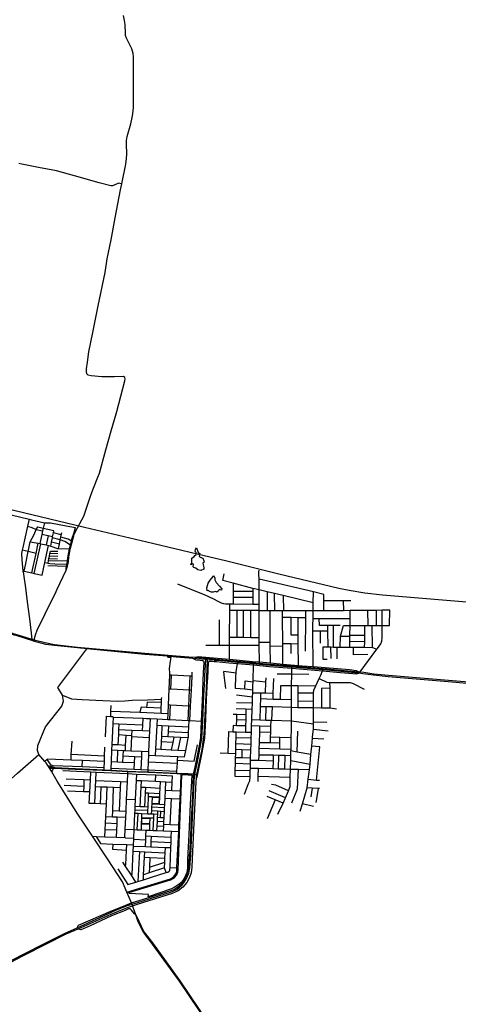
# Model space of a CAD drawing. Header units: millimetres. Extents: x 664923 to 767831, y 3118803 to 3207600.
# Tile 123 of 256: x 688577 to 692367, y 3172172 to 3180679. Entities that reach past the tile are written whole.
import ezdxf

# ---------------------------------------------------------------- set-up
doc = ezdxf.new("R2010")
doc.units = ezdxf.units.MM
for name, color, linetype in [('parks', 8, 'Continuous'), ('railways', 4, 'Continuous'), ('roads_2', 2, 'Continuous'), ('roads_3', 3, 'Continuous'), ('water', 7, 'Continuous')]:
    doc.layers.add(name, color=color, linetype=linetype)

msp = doc.modelspace()

# ---------------------------------------------------------------- linework, layer by layer
at = {"layer": 'parks'}
for points in [[(689979.23, 3174150.94), (689984.3, 3174156.28), (689998, 3174156.74), (690065.06, 3174152.96), (690051.18, 3173900.69), (690039.6, 3173639.86), (690028.3, 3173422.31), (690026.68, 3173351.99), (690020.81, 3173311.37), (690002.63, 3173269.81), (689985.99, 3173241.77), (689972.92, 3173225.55), (689952.1, 3173207.19), (689911.8, 3173180.52), (689887.83, 3173169.88), (689686.8, 3173100.82), (689688.99, 3173120.87), (689523.66, 3173128.94), (689520.25, 3173138.14), (689881.04, 3173248.06), (689915.39, 3173268.88), (689935.41, 3173290.47), (689944.09, 3173313.13), (689946.57, 3173330.68), (689961.06, 3173722.37), (689979.23, 3174150.94)], [(689721.71, 3173906.99), (689724.46, 3173962.47), (689783.09, 3173959.62), (689780.35, 3173904.14), (689721.71, 3173906.99)], [(689631.51, 3173733.9), (689633.73, 3173781.36), (689700.96, 3173778.26), (689698.74, 3173730.81), (689631.51, 3173733.9)]]:
    msp.add_lwpolyline(points, close=True, dxfattribs=at)
at = {"layer": 'railways'}
msp.add_lwpolyline([(686203.03, 3177547.13), (686208.08, 3177544.42), (686860.45, 3177159.57), (687519.16, 3176778.78), (687644.35, 3176714.04), (687764.31, 3176661.73), (687861.44, 3176620.74), (687937.38, 3176593.59), (688029.3, 3176563.36), (688098.4, 3176543.61), (688194.42, 3176519.3), (688611.21, 3176422.88), (689137.6, 3176293.39), (689725.38, 3176156.07), (690111.77, 3176064.37), (690367.1, 3176003.79), (690816.92, 3175890.97), (691335.71, 3175767.6), (691424.94, 3175749.88), (691559.53, 3175727.05), (691711.69, 3175708.69), (692576.93, 3175639.5)], dxfattribs=at)
at = {"layer": 'roads_2'}
for points in [[(686845.91, 3176343.28), (686908.75, 3176312.3), (687044.7, 3176235.28), (687173.89, 3176162.91), (687179.97, 3176159.37), (687578.25, 3175927.87), (687600.98, 3175914.66), (687609.44, 3175909.74), (687648.12, 3175887.26), (687834.76, 3175776.76), (687905.56, 3175734.83), (688095.96, 3175622.11), (688470.43, 3175398.7), (688521.13, 3175377), (688561.74, 3175363.61), (688683.57, 3175327.22), (688702.16, 3175321.67), (688808.42, 3175294.3), (688877.73, 3175282.39), (689078.23, 3175258.75), (689657.99, 3175207.44), (689928.68, 3175184.25)], [(689927.83, 3175172.79), (689853.48, 3175179.14), (689658.94, 3175195.76), (689157.23, 3175243.56), (689077.24, 3175250.77), (688875.63, 3175271.35), (688804.6, 3175281.75), (688698.12, 3175309.63), (688692.14, 3175311.45), (688555.18, 3175355.15), (688529.56, 3175362.3), (688500.77, 3175374.55), (688463.64, 3175393.32), (688090.35, 3175614.56), (687830.12, 3175768.57), (687643.81, 3175878.82), (687604.59, 3175901.36), (687596.02, 3175906.29), (687573.28, 3175919.35), (687173.83, 3176148.92), (687041.76, 3176225.39), (686902.92, 3176305.31), (686845.91, 3176343.28)], [(689581.4, 3172945.75), (689541.94, 3173047.55), (689503.47, 3173140.07), (689465.66, 3173230.98), (689336.58, 3173429.22), (689206.07, 3173624.65), (689078.64, 3173815.48), (688900.71, 3174100.85), (688855.28, 3174180.29), (688852.29, 3174185.55), (688831.72, 3174217.65), (688819.64, 3174236.49), (688805.36, 3174258.78), (688795, 3174270.37), (688742.04, 3174329.58), (688730.98, 3174364.87), (688735.48, 3174407.56), (688801.07, 3174570.5), (688942.87, 3174747.92), (688954.81, 3174791.04), (688948.67, 3174842.95), (688906.73, 3174910.25), (689157.23, 3175243.56)], [(690038.05, 3175163.38), (689927.83, 3175172.79)], [(689928.68, 3175184.25), (690039.26, 3175174.78)], [(692800.15, 3174913.07), (692278.72, 3174957.53), (691760.57, 3175002.12), (691632.63, 3175016.97), (691543.21, 3175028.13), (691504.59, 3175032.61), (691473.81, 3175036.18), (691232.01, 3175059.87), (691198.12, 3175062.69), (690927.3, 3175085.28), (690707.47, 3175103.62), (690648.07, 3175109.04), (690597.78, 3175113.64), (690460.91, 3175126.15), (690280.3, 3175142.65), (690269.3, 3175143.66), (690260.79, 3175144.38), (690198.01, 3175149.73), (690184.65, 3175150.88), (690074.25, 3175160.29), (690038.05, 3175163.38)], [(690039.26, 3175174.78), (690093.26, 3175170.16), (690190.77, 3175161.81), (690270.93, 3175154.93), (690647.91, 3175120.06), (690710.02, 3175114.32), (691233.35, 3175070.7), (691477.01, 3175048.21), (691507.62, 3175044.15), (691519.6, 3175043.65), (691549.47, 3175042.42), (691635.98, 3175028.44), (691763, 3175016.51), (692280.62, 3174971.91), (692799.9, 3174928.37)], [(687838.53, 3172170.87), (687858.49, 3172183.47), (687867.35, 3172193.52), (687867.69, 3172202.03), (687865.5, 3172207.08), (687859.9, 3172219.25), (687851.93, 3172236.94), (687847.69, 3172256.71), (687904.15, 3172513.53), (687962.21, 3172749.61), (688015.99, 3172970.1), (688060.91, 3173146.68), (688115.16, 3173368.93), (688167.36, 3173578.12), (688194, 3173687.62), (688224.07, 3173818.41), (688237.48, 3173859.4), (688252.12, 3173887.9), (688265.6, 3173909.13), (688283.17, 3173926.43), (688397.21, 3174027.02), (688559.85, 3174168), (688742.04, 3174329.58)], [(688819.64, 3174236.49), (688851.22, 3174226.77), (688880.35, 3174217.93)], [(688831.72, 3174217.65), (688845.16, 3174219.8), (688880.35, 3174217.93), (689060.69, 3174208.4), (689306.55, 3174197.16), (689366.42, 3174194.43), (689511.45, 3174187.8), (689579.68, 3174184.68), (689683.7, 3174180.06), (689868.81, 3174171.83), (689934.53, 3174169.61), (690031.32, 3174166.35), (690078.99, 3174164.37), (690090.77, 3174163.77), (690104.24, 3174158.41)], [(690104.24, 3174158.41), (690089.47, 3174157.58), (690077.32, 3174158.08), (689973.37, 3174162.39), (689934.21, 3174164.02), (689759.3, 3174171.28), (689683.46, 3174174.46), (689511.18, 3174181.68), (689412.56, 3174185.8), (689366.15, 3174188.01), (689060.67, 3174201.78), (688872.76, 3174209.42), (688847.45, 3174210.45), (688831.72, 3174217.65)], [(688872.76, 3174209.42), (688864.31, 3174201.72), (688859.41, 3174194.01), (688856.01, 3174186.83), (688855.28, 3174180.29)]]:
    msp.add_lwpolyline(points, dxfattribs=at)
at = {"layer": 'roads_3'}
for points in [[(689415.25, 3177294.3), (689485.04, 3177558.75), (689488.95, 3177575.46), (689485.16, 3177588.18), (689474.28, 3177595.43), (689397.22, 3177594.77), (689285.81, 3177593.55), (689195.44, 3177603.08), (689169.67, 3177608.01), (689158.71, 3177620.32), (689154.8, 3177640.16), (689154.16, 3177661.56), (689162.75, 3177721.13), (689175.65, 3177809.31), (689209.37, 3177977.48), (689255.51, 3178207.96), (689315.08, 3178494.52), (689334.04, 3178613.69), (689367.24, 3178777.08), (689402.39, 3178966.37), (689448.94, 3179208.12), (689459.57, 3179261.65), (689493.38, 3179432.01), (689500.68, 3179479.08), (689503.94, 3179517.76), (689501.28, 3179607.46), (689501.12, 3179635.38), (689505.62, 3179671.12), (689536.39, 3179780.67), (689549.87, 3179833.19), (689555.3, 3179866.56), (689560.71, 3179919.55), (689561.84, 3180106.46), (689559.24, 3180357.79), (689556.69, 3180386.28), (689546.16, 3180427.7), (689529.75, 3180463.1), (689500.14, 3180520.56), (689492.32, 3180542.41), (689490.52, 3180561.1), (689487.19, 3180637.4), (689482.43, 3180672.99), (689473.09, 3180714.73)], [(689430.77, 3179267.12), (689420.41, 3179260.78), (689378.83, 3179244.11), (689365.45, 3179244.08), (689265.23, 3179271.17), (689050.37, 3179331.45), (688894.06, 3179372.53), (688741.23, 3179402.5), (688596.11, 3179429.85), (688568.6, 3179435.68)], [(689443, 3179265.19), (689430.77, 3179267.12)], [(689459.57, 3179261.65), (689443, 3179265.19)], [(689158.59, 3176468.3), (689192.17, 3176572.28), (689214.19, 3176632.39), (689252.1, 3176726.93), (689267.65, 3176762.25), (689322.95, 3176962.58), (689368.37, 3177127.98), (689409.52, 3177273.96)], [(689409.52, 3177273.96), (689415.25, 3177294.3)], [(688356.11, 3176437.27), (688658.46, 3176362.72), (688679.72, 3176357.48), (688790.46, 3176333.27), (688794.4, 3176332.41), (688842.34, 3176332.61), (688980.23, 3176307.54), (689059.01, 3176292.35)], [(689044.33, 3176219.15), (689049.19, 3176232.01), (689060.72, 3176258.06), (689132.37, 3176390.6), (689158.59, 3176468.3)], [(688658.46, 3176362.72), (688645.32, 3176304.67), (688603.34, 3176119.07), (688598.65, 3176095.27), (688593.15, 3176067.35), (688595.6, 3176011.42), (688605.56, 3175916.4), (688606.35, 3175908.87)], [(688627.15, 3175966.18), (688651.2, 3176083.45), (688656.72, 3176110.36), (688668.88, 3176169.31), (688684.77, 3176199.55), (688701.55, 3176231.5), (688720.96, 3176274.33)], [(688645.32, 3176304.67), (688682.28, 3176291.48), (688720.96, 3176274.33)], [(688720.96, 3176274.33), (688733.05, 3176296.65), (688780.32, 3176285.14)], [(688720.96, 3176274.33), (688775.37, 3176261.62)], [(688790.46, 3176333.27), (688780.32, 3176285.14), (688779.9, 3176283.14), (688775.37, 3176261.62), (688769.22, 3176232.41), (688752.41, 3176152.57)], [(688872.95, 3176263.73), (688779.9, 3176283.14)], [(688845.29, 3176131.36), (688852.08, 3176163.84), (688860.14, 3176202.42), (688862.24, 3176212.43), (688869.24, 3176245.94), (688872.95, 3176263.73)], [(688978.46, 3175924.34), (688977.51, 3175940.75), (688980.88, 3175955.39), (688985.38, 3175974.86), (688986.9, 3175981.49), (688990.26, 3176003.52), (688994.06, 3176028.54), (688999.34, 3176061.33), (689007.34, 3176106.23), (689015.36, 3176138.38), (689024.36, 3176174.49), (689028.73, 3176192.03), (689046.77, 3176247.92), (689059.01, 3176292.35)], [(688668.88, 3176169.31), (688737.47, 3176155.56), (688752.41, 3176152.57), (688758.88, 3176151.26), (688807.32, 3176141.56), (688827.26, 3176137.57), (688845.29, 3176131.36), (688904.17, 3176111.09), (688912.74, 3176110.68), (689007.34, 3176106.23)], [(688862.24, 3176212.43), (688824, 3176220.65), (688769.22, 3176232.41)], [(688824, 3176220.65), (688807.32, 3176141.56)], [(689015.36, 3176138.38), (688966.8, 3176172.15), (688927.62, 3176185.2), (688860.14, 3176202.42)], [(688936.37, 3176228.96), (688869.24, 3176245.94)], [(688902.54, 3175760.22), (688978.46, 3175924.34), (688989.26, 3175958.69), (688998.84, 3175994.22), (689002.46, 3176037.16), (689016.78, 3176112), (689044.33, 3176219.15)], [(688912.74, 3176110.68), (688920.08, 3176147.41), (688927.62, 3176185.2), (688932.16, 3176207.91), (688936.37, 3176228.96), (688940.42, 3176249.24)], [(689024.36, 3176174.49), (688995.1, 3176191.65), (688932.16, 3176207.91)], [(688718.65, 3176068.28), (688651.2, 3176083.45), (688598.65, 3176095.27)], [(688682.26, 3175899.47), (688718.65, 3176068.28), (688737.47, 3176155.56)], [(688701.57, 3175895.2), (688758.88, 3176151.26)], [(688771.1, 3175879.86), (688795.17, 3175990.3), (688827.26, 3176137.57)], [(688823.1, 3175983.53), (688827.59, 3176007.34), (688830.52, 3176022.8), (688834.81, 3176045.52), (688838.68, 3176066.03), (688842.8, 3176087.9), (688906.07, 3176086.03)], [(688920.08, 3176147.41), (688852.08, 3176163.84)], [(688827.59, 3176007.34), (688990.26, 3176003.52)], [(688830.52, 3176022.8), (688903.24, 3176021.74)], [(688905.61, 3176042.56), (688834.81, 3176045.52)], [(688906.04, 3176063.92), (688838.68, 3176066.03)], [(688605.56, 3175916.4), (688616.99, 3175913.88), (688682.26, 3175899.47), (688701.57, 3175895.2), (688771.1, 3175879.86)], [(688616.99, 3175913.88), (688627.15, 3175966.18)], [(688795.17, 3175990.3), (688823.1, 3175983.53), (688837.18, 3175980.11), (688880.14, 3175978.3), (688985.38, 3175974.86)], [(688980.88, 3175955.39), (688821.67, 3175960.01)], [(690648.07, 3175109.04), (690647.91, 3175120.06), (690647.76, 3175130.05), (690647.58, 3175275.38), (690647.55, 3175297.72), (690647.49, 3175339.46), (690647.18, 3175571.37), (690647.17, 3175575.09), (690647.1, 3175629.73), (690647.05, 3175665.1), (690647.17, 3175751.86), (690647.3, 3175846.44), (690642.6, 3175888.49), (690643.08, 3175907.75), (690646.17, 3175924.51)], [(688606.35, 3175908.87), (688609.17, 3175889.68)], [(688609.17, 3175889.68), (688628.68, 3175771.3), (688639.96, 3175672.62), (688664.13, 3175481.02), (688683.57, 3175327.22)], [(690647.17, 3175751.86), (690592.42, 3175765.94), (690422.28, 3175809.71), (690332.17, 3175832.89), (690344.91, 3175890.63)], [(691206.29, 3175713.84), (691114.28, 3175736.23), (690721.07, 3175828.18), (690647.3, 3175846.44)], [(688698.12, 3175309.63), (688702.16, 3175321.67), (688714.72, 3175365.1), (688729.32, 3175404.88), (688794.67, 3175539.4), (688891.51, 3175740.12)], [(688891.51, 3175740.12), (688902.54, 3175760.22)], [(689940.12, 3175803.7), (690177.73, 3175709.51), (690245.82, 3175677.8), (690294.64, 3175652.07), (690319.11, 3175641.66)], [(690422.28, 3175809.71), (690422.33, 3175739.65), (690422.36, 3175687.37), (690422.4, 3175631.67)], [(690592.11, 3175737.5), (690422.33, 3175739.65)], [(690592.42, 3175765.94), (690592.11, 3175737.5), (690591.56, 3175686.38), (690590.95, 3175630.2)], [(691113.21, 3175642.23), (690852.85, 3175703.47), (690780.07, 3175720.59), (690716.64, 3175735.52), (690647.17, 3175751.86)], [(690591.56, 3175686.38), (690422.36, 3175687.37)], [(690716.64, 3175735.52), (690716.45, 3175571.23)], [(690780.16, 3175571.11), (690780.07, 3175720.59)], [(690852.85, 3175703.47), (690855.57, 3175570.95)], [(691111.92, 3175089.83), (691111.1, 3175395.25), (691110.96, 3175444.07), (691111.66, 3175505.31), (691112.4, 3175570.44), (691113.21, 3175642.23), (691114.28, 3175736.23)], [(691205.33, 3175571.36), (691205.93, 3175662.03), (691206.29, 3175713.84)], [(691205.93, 3175662.03), (691372.61, 3175662.37), (691438.24, 3175662.49)], [(691372.61, 3175662.37), (691373.48, 3175573.05)], [(690319.11, 3175641.66), (690339.16, 3175635.5)], [(690339.16, 3175635.5), (690356.4, 3175632.23), (690392.38, 3175631.92), (690422.4, 3175631.67), (690590.95, 3175630.2), (690647.1, 3175629.73)], [(690390.27, 3175152.86), (690390.81, 3175275.7), (690391.1, 3175341.15), (690392.13, 3175574.85), (690392.38, 3175631.92)], [(690647.17, 3175575.09), (690573.85, 3175575.02), (690507.67, 3175574.96), (690456.49, 3175574.92), (690392.13, 3175574.85)], [(690456.56, 3175340.71), (690456.49, 3175574.92)], [(690507.67, 3175574.96), (690508.37, 3175340.38)], [(690574.34, 3175339.94), (690573.85, 3175575.02)], [(691774.14, 3175577.07), (691708.64, 3175576.42), (691658.98, 3175575.92), (691585.78, 3175575.18), (691432.15, 3175573.63), (691373.48, 3175573.05), (691205.33, 3175571.36), (691112.4, 3175570.44), (691048.68, 3175570.57), (690855.57, 3175570.95), (690846.94, 3175570.98), (690780.16, 3175571.11), (690741.91, 3175571.18), (690716.45, 3175571.23), (690647.18, 3175571.37)], [(690742.86, 3175121.73), (690742.55, 3175267.59), (690742.49, 3175297.61), (690741.91, 3175571.18)], [(690851.04, 3175112.27), (690849.81, 3175268.5), (690849.65, 3175289.08), (690847.9, 3175513.48), (690846.94, 3175570.98)], [(691047.11, 3175222.55), (691048.42, 3175512.08), (691048.68, 3175570.57)], [(691430.32, 3175257.88), (691430.61, 3175307.69), (691430.88, 3175352.74), (691430.92, 3175361.1), (691431.41, 3175444.2), (691431.75, 3175504.26), (691432.15, 3175573.63)], [(691519.6, 3175043.65), (691663.88, 3175241.6), (691668.39, 3175247.78), (691697.76, 3175288.16), (691705.12, 3175308.92), (691707.39, 3175339.03), (691708.85, 3175445.44), (691709.36, 3175483.71), (691708.64, 3175576.42)], [(691587.36, 3175444.89), (691585.78, 3175575.18)], [(691659.74, 3175445.22), (691658.98, 3175575.92)], [(691772.95, 3175445.72), (691774.14, 3175577.07)], [(690303.23, 3175274.94), (690302.62, 3175493.97)], [(691048.42, 3175512.08), (690981.97, 3175512.54), (690923.24, 3175512.95), (690847.9, 3175513.48)], [(690983.1, 3175361.79), (690922.52, 3175362.06), (690923.24, 3175512.95)], [(690985.06, 3175100.55), (690983.66, 3175287.94), (690983.1, 3175361.79), (690981.97, 3175512.54)], [(691111.66, 3175505.31), (691165.71, 3175504.81), (691431.75, 3175504.26)], [(691344.66, 3175446.24), (691288.32, 3175445.68), (691237.2, 3175445.18), (691166.3, 3175444.48), (691165.71, 3175504.81)], [(691237.2, 3175445.18), (691237.5, 3175395.65), (691238.28, 3175259.87)], [(691289.42, 3175259.34), (691288.32, 3175445.68)], [(691345.42, 3175258.76), (691349.72, 3175353.35), (691374.78, 3175443.96)], [(691374.78, 3175443.96), (691431.41, 3175444.2), (691558.35, 3175444.77), (691587.36, 3175444.89), (691623.16, 3175445.06), (691659.74, 3175445.22), (691708.85, 3175445.44), (691772.95, 3175445.72)], [(691557.48, 3175256.55), (691557.7, 3175303.96), (691557.96, 3175360.66), (691558.35, 3175444.77)], [(691624.57, 3175255.86), (691623.16, 3175445.06)], [(690647.49, 3175339.46), (690574.34, 3175339.94), (690508.37, 3175340.38), (690456.56, 3175340.71), (690391.1, 3175341.15)], [(691237.5, 3175395.65), (691174.04, 3175395.45), (691111.1, 3175395.25)], [(691174.04, 3175395.45), (691174.06, 3175292.06)], [(691349.72, 3175353.35), (691430.88, 3175352.74)], [(691430.92, 3175361.1), (691557.96, 3175360.66)], [(690184.84, 3175273.9), (690303.23, 3175274.94), (690390.81, 3175275.7), (690647.58, 3175275.38)], [(690742.49, 3175297.61), (690647.55, 3175297.72)], [(690742.55, 3175267.59), (690849.81, 3175268.5)], [(690849.65, 3175289.08), (690920.85, 3175288.47), (690983.66, 3175287.94)], [(690920.85, 3175288.47), (690919.72, 3175204.62)], [(691199.4, 3175260.27), (691238.28, 3175259.87), (691266.51, 3175259.58), (691289.42, 3175259.34), (691317.62, 3175259.04), (691345.42, 3175258.76), (691430.32, 3175257.88), (691460.4, 3175257.56), (691557.48, 3175256.55), (691624.57, 3175255.86), (691663.88, 3175241.6)], [(691233.91, 3175151.69), (691199.41, 3175151.68), (691199.4, 3175260.27)], [(691267.03, 3175159.89), (691266.51, 3175259.58)], [(691317.62, 3175259.04), (691317.9, 3175158.49)], [(691557.7, 3175303.96), (691430.61, 3175307.69)], [(691586.19, 3175193.35), (691460.65, 3175192.87), (691460.4, 3175257.56)], [(689857.38, 3174633.88), (689859.62, 3174685.43), (689862.79, 3174758.75), (689868.69, 3174894.69), (689873.99, 3175016.89), (689874.72, 3175033.9), (689871.48, 3175072.17), (689881.1, 3175136.52), (689884.68, 3175167.35), (689862.96, 3175170), (689853.48, 3175179.14)], [(690164.66, 3175014.96), (690165.72, 3175040.63), (690170.82, 3175119.95), (690170.12, 3175130.72), (690160.56, 3175139.23), (690135.42, 3175143.59), (690102.85, 3175146.25), (690074.25, 3175160.29)], [(690093.26, 3175170.16), (690119.62, 3175178.06), (690252.6, 3175165.1), (690390.27, 3175152.86), (690588.75, 3175135.21), (690647.76, 3175130.05), (690742.86, 3175121.73), (690851.04, 3175112.27), (690985.06, 3175100.55), (691018.48, 3175097.62), (691111.92, 3175089.83), (691426.03, 3175063.63), (691485.6, 3175057.33), (691507.62, 3175044.15)], [(690177.15, 3175009.05), (690184.65, 3175150.88), (690190.77, 3175161.81)], [(690190.77, 3175161.81), (690198.01, 3175149.73), (690191.43, 3174995.84)], [(690274.91, 3175133.43), (690268.36, 3175138.51), (690260.79, 3175144.38)], [(690202.38, 3174987.43), (690207.85, 3175124.11), (690209.49, 3175132.59), (690218.48, 3175138.05), (690240.83, 3175136.44), (690258.02, 3175134.93), (690274.91, 3175133.43), (690383.29, 3175123.84), (690459.64, 3175116.76), (690597.49, 3175103.97), (690734.7, 3175091.25), (690927.26, 3175075.29), (691194.06, 3175053.23), (691350.28, 3175040.31), (691489.39, 3175027.07), (691504.59, 3175032.61)], [(690280.3, 3175142.65), (690268.36, 3175138.51), (690258.02, 3175134.93)], [(690590.95, 3174886.74), (690522.49, 3174893.68), (690442.34, 3174901.81), (690444.24, 3175007.75), (690446.49, 3175032.01), (690447.8, 3175046.16), (690459.64, 3175116.76), (690460.91, 3175126.15)], [(690519.21, 3173987.81), (690552.87, 3174080.34), (690566.7, 3174104.16), (690567.75, 3174137.73), (690569.37, 3174190.08), (690570.01, 3174210.78), (690571.15, 3174247.65), (690572.14, 3174279.8), (690572.74, 3174298.87), (690574.9, 3174368.66), (690576.51, 3174420.54), (690578.11, 3174472.39), (690579.67, 3174522.85), (690581.38, 3174577.67), (690583.05, 3174631.71), (690585.88, 3174723.23), (690587.49, 3174774.94), (690589.07, 3174826.09), (690590.26, 3174864.67), (690590.95, 3174886.74), (690592.18, 3174926.58), (690593.18, 3174959.8), (690593.39, 3174966.91), (690597.49, 3175103.97), (690597.78, 3175113.64)], [(690808.92, 3173813.58), (690853.21, 3173909.83), (690875.03, 3173957.27), (690899.12, 3174017.57), (690913.15, 3174052.69), (690915.29, 3174135.03), (690917.03, 3174201.97), (690919, 3174277.5), (690919.66, 3174303.25), (690920.14, 3174323.12), (690921.05, 3174362.14), (690921.35, 3174374.15), (690923.78, 3174477.31), (690925.45, 3174547.41), (690925.59, 3174622.11), (690925.82, 3174738.88), (690925.86, 3174760.89), (690926.06, 3174804.53), (690926.6, 3174925.53), (690927.03, 3175023.45), (690927.26, 3175075.29), (690927.3, 3175085.28)], [(691001.23, 3173841.7), (691019.7, 3173904.83), (691059.98, 3174042.54), (691069.93, 3174116.39), (691080.91, 3174197.72), (691085.71, 3174248.43), (691093.42, 3174329.88), (691100.33, 3174402.83), (691106.86, 3174471.86), (691108.06, 3174484.48), (691114.55, 3174548.51), (691114.84, 3174596.34), (691114.95, 3174612.99), (691115.09, 3174635.25), (691115.9, 3174735.62), (691116.37, 3174792.6), (691116.9, 3174859.06), (691117.12, 3174886.02), (691135.33, 3174924.88), (691164.36, 3174986.85), (691178.41, 3175016.83), (691194.06, 3175053.23), (691198.12, 3175062.69)], [(689588.51, 3173050.08), (689889.38, 3173143.25), (689935.77, 3173165.08), (689982.23, 3173204.71), (689995.85, 3173221.29), (690018.96, 3173259.45), (690038.76, 3173304.65), (690047.39, 3173352.2), (690055.04, 3173465.68), (690056.18, 3173489.54), (690057.82, 3173523.95), (690076.56, 3173915.43), (690087.72, 3174149.2), (690089.47, 3174157.58), (690090.77, 3174163.77), (690109.41, 3174252.74), (690144.75, 3174436.4), (690151.84, 3174472.49), (690158.38, 3174619.42), (690168.25, 3174841.19), (690175.7, 3174981.76)], [(690066.13, 3175007.73), (690050.11, 3175008.49), (689888.59, 3175016.2), (689873.99, 3175016.89)], [(689882.13, 3174894.06), (689888.59, 3175016.2)], [(690032.13, 3174625.49), (690037.9, 3174748.31), (690044.37, 3174886.36), (690050.11, 3175008.49)], [(690046.79, 3174624.78), (690053.16, 3174747.4), (690060.34, 3174885.6), (690066.13, 3175007.73), (690067.67, 3175040.73)], [(690078.99, 3174164.37), (690092.37, 3174221.13), (690131.29, 3174409.35), (690137.28, 3174442.71), (690142.29, 3174474.82), (690148.51, 3174619.9), (690158.2, 3174859.06), (690163.6, 3174989.45)], [(690163.6, 3174989.45), (690164.66, 3175014.96)], [(690175.7, 3174981.76), (690177.15, 3175009.05)], [(690191.43, 3174995.84), (690190.31, 3174969.37)], [(690200.99, 3174963.42), (690202.38, 3174987.43)], [(690446.49, 3175032.01), (690341.01, 3175047.64)], [(690358.24, 3174899.73), (690342.52, 3175015.63), (690341.01, 3175047.64)], [(690701.79, 3174862.82), (690705.06, 3174955.45), (690706.34, 3174991.86)], [(690766.7, 3174809.63), (690768.13, 3174861.7), (690771.57, 3174987.91)], [(691076.33, 3175022.11), (690927.03, 3175023.45), (690802.76, 3175024.57)], [(691164.36, 3174986.85), (691231.93, 3174955.72), (691257.96, 3174953.09), (691433.15, 3174952.9), (691459.57, 3174943.62), (691554.23, 3174896.24)], [(690190.31, 3174969.37), (690184.8, 3174840.44), (690166.86, 3174501.63), (690163.48, 3174462.7), (690149.95, 3174374.93), (690104.24, 3174158.41), (690103.16, 3174153.29), (690100.97, 3174123.02), (690098.99, 3174095.46), (690083.25, 3173739.17), (690067.12, 3173429.74), (690065, 3173358.49), (690059.25, 3173307.18), (690044.93, 3173267.35), (690021.15, 3173225.17), (689986.02, 3173185), (689947.11, 3173151.67), (689893.78, 3173130.46), (689593.7, 3173033.29)], [(690060.34, 3174885.6), (690044.37, 3174886.36), (689882.13, 3174894.06), (689868.69, 3174894.69)], [(690100.97, 3174123.02), (690111.74, 3174135.85), (690154.13, 3174348.03), (690171.61, 3174439.14), (690176.59, 3174472.63), (690184.6, 3174635.7), (690191.99, 3174812.53), (690200.99, 3174963.42)], [(690522.49, 3174893.68), (690524.32, 3174966.09), (690593.18, 3174959.8)], [(690705.06, 3174955.45), (690593.39, 3174966.91)], [(690831.16, 3174807.56), (690832.6, 3174925.83)], [(690832.6, 3174925.83), (690926.6, 3174925.53), (690980.42, 3174925.36), (691135.33, 3174924.88)], [(690980.42, 3174925.36), (690980.03, 3174859.57), (690979.64, 3174794.59), (690979.3, 3174737.96)], [(691258.41, 3174902.26), (691183.69, 3174902.08)], [(691183.69, 3174902.08), (691184.07, 3174734.77)], [(691259.88, 3174733.8), (691258.41, 3174902.26), (691257.96, 3174953.09)], [(688948.67, 3174842.95), (689023.65, 3174810.55), (689116.73, 3174806.82), (689295.4, 3174795.96), (689424.21, 3174792.32), (689484.62, 3174793.82), (689549.06, 3174799.29), (689682.16, 3174802.88), (689803.61, 3174807.5)], [(689798.85, 3174687.94), (689800.59, 3174731.99), (689802.47, 3174779.2), (689803.61, 3174807.5), (689804.26, 3174824.14)], [(690589.07, 3174826.09), (690451.4, 3174843.03)], [(690590.26, 3174864.67), (690658.16, 3174863.56), (690701.79, 3174862.82), (690768.13, 3174861.7)], [(690658.16, 3174863.56), (690656.99, 3174813.16), (690655.44, 3174746.14), (690652.73, 3174629.75)], [(690656.99, 3174813.16), (690766.7, 3174809.63), (690831.16, 3174807.56), (690926.06, 3174804.53)], [(691116.9, 3174859.06), (690980.03, 3174859.57)], [(689363.88, 3174659.32), (689365.93, 3174705.79), (689368.11, 3174754.41)], [(689625.56, 3174739.35), (689616.21, 3174695.47)], [(689800.59, 3174731.99), (689673.45, 3174737.33), (689625.56, 3174739.35)], [(689677.52, 3174782.28), (689673.45, 3174737.33)], [(689802.47, 3174779.2), (689677.52, 3174782.28)], [(690053.16, 3174747.4), (690037.9, 3174748.31), (689878.04, 3174757.84), (689862.79, 3174758.75)], [(689878.04, 3174757.84), (689871.38, 3174633.21)], [(690448.81, 3174728.19), (690532.1, 3174725.18), (690585.88, 3174723.23)], [(690587.49, 3174774.94), (690451.07, 3174777.71)], [(690532.1, 3174725.18), (690530.76, 3174673.11), (690529.62, 3174629.2), (690528.28, 3174577.44), (690526.92, 3174524.38)], [(690655.44, 3174746.14), (690706.2, 3174745.77), (690761.51, 3174745.38), (690925.82, 3174738.88), (690979.3, 3174737.96), (691115.9, 3174735.62), (691184.07, 3174734.77), (691259.88, 3174733.8), (691314.26, 3174723.86)], [(690702.48, 3174628.36), (690706.2, 3174745.77)], [(690755.68, 3174626.87), (690761.51, 3174745.38)], [(690979.64, 3174794.59), (691116.37, 3174792.6)], [(689319.63, 3174483.77), (689328.13, 3174660.94), (689363.88, 3174659.32), (689379.91, 3174658.59), (689386.9, 3174654.32)], [(689365.93, 3174705.79), (689616.21, 3174695.47), (689798.85, 3174687.94), (689859.62, 3174685.43)], [(689366.15, 3174188.01), (689366.42, 3174194.43), (689367.13, 3174211.11), (689369.5, 3174266.83), (689373.9, 3174370.6), (689375.96, 3174415.42), (689384.19, 3174595.21), (689386.9, 3174654.32)], [(689386.9, 3174654.32), (689643.51, 3174643.93), (689674.2, 3174642.69), (689703.4, 3174641.28), (689764, 3174638.37), (689857.38, 3174633.88), (689871.38, 3174633.21), (690032.13, 3174625.49), (690041.37, 3174625.04), (690046.79, 3174624.78), (690148.51, 3174619.9), (690158.38, 3174619.42)], [(689638.34, 3174537.61), (689640.64, 3174584.91), (689643.51, 3174643.93)], [(689703.4, 3174641.28), (689698.85, 3174534.7), (689696.42, 3174477.79), (689691.19, 3174355.35), (689689.89, 3174324.92), (689687.43, 3174267.48), (689684.45, 3174197.66), (689683.7, 3174180.06), (689683.46, 3174174.46)], [(689764, 3174638.37), (689761.08, 3174580.54), (689750.89, 3174378.58), (689748.04, 3174322.27)], [(690530.76, 3174673.11), (690453.52, 3174675.43), (690422.83, 3174676.35)], [(690450.69, 3174579.38), (690452.23, 3174631.82), (690453.52, 3174675.43)], [(689640.64, 3174584.91), (689434.37, 3174593.19), (689384.19, 3174595.21)], [(689434.37, 3174593.19), (689431.84, 3174547.54), (689430.09, 3174502.19), (689426.68, 3174413.38)], [(690038.96, 3174565.31), (689863.06, 3174574.95), (689806.5, 3174578.06), (689761.08, 3174580.54)], [(689806.5, 3174578.06), (689802.39, 3174484.64), (689800.42, 3174439.65), (689797.63, 3174376.3)], [(689863.06, 3174574.95), (689860.83, 3174529.14), (689858.52, 3174482.02)], [(690002.43, 3174310.72), (690013.16, 3174365.78), (690030.96, 3174457.05), (690033.78, 3174473.83), (690035.3, 3174482.85), (690037.15, 3174520.83), (690038.96, 3174565.31), (690041.37, 3174625.04)], [(690528.28, 3174577.44), (690450.69, 3174579.38), (690421.33, 3174580.12), (690419.98, 3174527.49)], [(690452.23, 3174631.82), (690529.62, 3174629.2)], [(690745.33, 3174572.89), (690650.02, 3174575.67), (690581.38, 3174577.67)], [(690583.05, 3174631.71), (690652.73, 3174629.75), (690702.48, 3174628.36), (690746.97, 3174627.12), (690755.68, 3174626.87), (690925.59, 3174622.11), (691114.84, 3174596.34)], [(690650.02, 3174575.67), (690648.38, 3174524.31), (690645.42, 3174432.39), (690643.8, 3174381.62), (690642.11, 3174329.06), (690640.46, 3174277.6)], [(690746.97, 3174627.12), (690745.33, 3174572.89), (690743.78, 3174521.65), (690742.59, 3174482.24), (690741, 3174430.07)], [(691114.95, 3174612.99), (691232, 3174611.04)], [(689430.09, 3174502.19), (689496.99, 3174498.41), (689543.15, 3174495.81)], [(689431.84, 3174547.54), (689545.39, 3174542.08), (689638.34, 3174537.61), (689698.85, 3174534.7)], [(689490.91, 3174364.97), (689492.93, 3174409.46), (689496.99, 3174498.41)], [(689545.39, 3174542.08), (689543.15, 3174495.81), (689542.65, 3174485.53), (689536.72, 3174362.77)], [(689542.65, 3174485.53), (689696.42, 3174477.79)], [(690033.78, 3174473.83), (689966.03, 3174476.99), (689907.85, 3174479.71), (689858.52, 3174482.02), (689802.39, 3174484.64)], [(689860.83, 3174529.14), (690037.15, 3174520.83)], [(689907.85, 3174479.71), (689899.14, 3174434.11), (689887.27, 3174371.92)], [(689966.03, 3174476.99), (689943.45, 3174369.17)], [(690377.3, 3174339.54), (690382.89, 3174528.57)], [(690382.89, 3174528.57), (690419.98, 3174527.49), (690447.67, 3174526.69), (690526.92, 3174524.38), (690579.67, 3174522.85)], [(690438.74, 3174140.65), (690439.96, 3174193.29), (690441.3, 3174251.39), (690442.5, 3174303.06), (690443.27, 3174336.64), (690444.11, 3174372.86), (690445.09, 3174415.09), (690445.31, 3174424.63), (690446.47, 3174474.94), (690447.67, 3174526.69)], [(690578.11, 3174472.39), (690446.47, 3174474.94)], [(690743.78, 3174521.65), (690648.38, 3174524.31)], [(690742.59, 3174482.24), (690825.63, 3174479.99), (690923.78, 3174477.31)], [(690825.04, 3174376.74), (690825.32, 3174428.02), (690825.63, 3174479.99)], [(690975.84, 3174351.89), (690980, 3174533.04)], [(691106.86, 3174471.86), (691203.46, 3174465.1)], [(691114.55, 3174548.51), (691242.74, 3174535.88)], [(689020.68, 3174282.04), (689023.48, 3174329.27), (689030.29, 3174444.48)], [(689306.55, 3174197.16), (689307.22, 3174214.8), (689309.32, 3174269.9), (689311.12, 3174316.97), (689314.06, 3174394.54)], [(689492.93, 3174409.46), (689426.68, 3174413.38), (689375.96, 3174415.42)], [(689750.89, 3174378.58), (689797.63, 3174376.3), (689887.27, 3174371.92), (689943.45, 3174369.17), (690013.16, 3174365.78)], [(689899.14, 3174434.11), (689800.42, 3174439.65)], [(689940.81, 3174282.17), (690083.95, 3174274.25), (690113.13, 3174414.62)], [(690445.31, 3174424.63), (690576.51, 3174420.54)], [(690921.35, 3174374.15), (690825.04, 3174376.74), (690643.8, 3174381.62)], [(690825.32, 3174428.02), (690741, 3174430.07), (690645.42, 3174432.39)], [(691169.29, 3174396.52), (691100.33, 3174402.83)], [(691142.76, 3174109.89), (691169.29, 3174396.52)], [(689311.12, 3174316.97), (689023.48, 3174329.27)], [(689373.9, 3174370.6), (689425.29, 3174368.13), (689471.21, 3174365.92), (689490.91, 3174364.97), (689536.72, 3174362.77), (689630.81, 3174358.25), (689691.19, 3174355.35)], [(689421.36, 3174264.7), (689425.29, 3174368.13)], [(689471.21, 3174365.92), (689468.98, 3174319.2), (689466.29, 3174262.84)], [(689468.98, 3174319.2), (689571.6, 3174313.99), (689628.9, 3174310.35)], [(689567.53, 3174202.62), (689569.58, 3174258.58), (689571.6, 3174313.99)], [(689630.81, 3174358.25), (689628.9, 3174310.35), (689624.5, 3174200.2)], [(689689.89, 3174324.92), (689748.04, 3174322.27), (689942.55, 3174313.43), (690002.43, 3174310.72)], [(689934.21, 3174164.02), (689934.53, 3174169.61), (689935.45, 3174186.17), (689939.33, 3174255.62), (689940.81, 3174282.17), (689942.55, 3174313.43)], [(690443.27, 3174336.64), (690377.3, 3174339.54), (690308.13, 3174342.57)], [(690572.74, 3174298.87), (690495.16, 3174301.37), (690442.5, 3174303.06)], [(690574.9, 3174368.66), (690496.84, 3174371.17), (690444.11, 3174372.86)], [(690496.84, 3174371.17), (690495.16, 3174301.37)], [(690642.11, 3174329.06), (690768.4, 3174326.36), (690816.69, 3174325.32), (690869.28, 3174324.2), (690920.14, 3174323.12)], [(690768.4, 3174326.36), (690766.7, 3174273.56), (690764.5, 3174205.84)], [(690813.68, 3174204.59), (690816.69, 3174325.32)], [(690869.28, 3174324.2), (690864.48, 3174203.31)], [(691093.42, 3174329.88), (690975.84, 3174351.89), (690921.05, 3174362.14)], [(689309.32, 3174269.9), (689119.4, 3174277.88), (689020.68, 3174282.04), (688817.41, 3174290.58), (688814.46, 3174287.92), (688795, 3174270.37)], [(689307.22, 3174214.8), (689115.83, 3174223.12), (688865.7, 3174234), (688850.35, 3174238), (688814.46, 3174287.92)], [(689115.83, 3174223.12), (689119.4, 3174277.88)], [(689367.13, 3174211.11), (689567.53, 3174202.62), (689624.5, 3174200.2), (689684.45, 3174197.66), (689935.45, 3174186.17)], [(689569.58, 3174258.58), (689466.29, 3174262.84), (689421.36, 3174264.7), (689369.5, 3174266.83)], [(689687.43, 3174267.48), (689939.33, 3174255.62)], [(690571.15, 3174247.65), (690441.3, 3174251.39)], [(691080.91, 3174197.72), (690985.06, 3174200.2), (690917.03, 3174201.97), (690864.48, 3174203.31), (690813.68, 3174204.59), (690764.5, 3174205.84), (690639.82, 3174209.01), (690570.01, 3174210.78)], [(690766.7, 3174273.56), (690640.46, 3174277.6), (690572.14, 3174279.8)], [(690637.7, 3174097.61), (690638.56, 3174143.03), (690639.82, 3174209.01)], [(690919, 3174277.5), (691085.71, 3174248.43)], [(688951.52, 3174190.97), (689191.53, 3174179.9), (689236.74, 3174177.82), (689510.45, 3174165.19), (689585.72, 3174161.78), (689752.25, 3174154.23), (689897.84, 3174147.63)], [(689178.48, 3173908.16), (689183.24, 3174007.32), (689188.12, 3174108.91), (689191.53, 3174179.9)], [(689226.36, 3173906.09), (689231.89, 3174051.05), (689234.04, 3174107.21), (689236.74, 3174177.82)], [(689486.09, 3173613.51), (689489.21, 3173684.2), (689493.68, 3173785.41), (689496.16, 3173841.43), (689500.77, 3173945.94), (689507.38, 3174095.72), (689510.45, 3174165.19), (689511.18, 3174181.68), (689511.45, 3174187.8)], [(689503.47, 3173140.07), (689879.4, 3173256.2), (689898.33, 3173267.52), (689911.99, 3173278.25), (689926.74, 3173298.75), (689934.01, 3173315.13), (689935.97, 3173352), (689939.21, 3173413.02), (689950.94, 3173665.1), (689953.46, 3173721.58), (689963.5, 3173946.83), (689966.56, 3174015.62), (689968.61, 3174061.84), (689973.37, 3174162.39)], [(689585.72, 3174161.78), (689583.27, 3174107.26), (689575.86, 3173941.89), (689573.12, 3173880.96), (689571.71, 3173849.41), (689570.42, 3173820.6), (689564.16, 3173681.1), (689560.76, 3173606.75), (689560.21, 3173595.09), (689558.14, 3173549.71), (689557.64, 3173539.11), (689555.58, 3173494.15), (689546.41, 3173294.47), (689542.19, 3173288.16)], [(689749.56, 3174099.13), (689752.25, 3174154.23)], [(689892.04, 3174019.27), (689895.32, 3174092.01), (689897.84, 3174147.63)], [(690078.99, 3174164.37), (690077.32, 3174158.08), (690069.05, 3173954.72), (690060.05, 3173775.76), (690052.64, 3173630.96), (690047.51, 3173521.14), (690045.87, 3173485.93)], [(690567.75, 3174137.73), (690438.74, 3174140.65)], [(690569.37, 3174190.08), (690439.96, 3174193.29)], [(690638.56, 3174143.03), (690915.29, 3174135.03)], [(690928.81, 3173913.08), (690977.12, 3174034.23), (690985.06, 3174200.2)], [(689130.41, 3174055.27), (688961.92, 3174062.94)], [(689188.12, 3174108.91), (689132.72, 3174111.42), (688977.91, 3174118.38)], [(689132.72, 3174111.42), (689130.41, 3174055.27), (689128.52, 3174009.39)], [(689444.86, 3174042.67), (689388.93, 3174044.86), (689333.97, 3174047.03), (689277.06, 3174049.27), (689231.89, 3174051.05)], [(689234.04, 3174107.21), (689446.93, 3174098.26), (689507.38, 3174095.72)], [(689277.06, 3174049.27), (689271.37, 3173904.14)], [(689313.1, 3173620.38), (689316.04, 3173680.47), (689318.8, 3173736.84), (689321.54, 3173792.92), (689326.86, 3173901.73), (689333.97, 3174047.03)], [(689378.46, 3173790.43), (689380.79, 3173847.19), (689388.93, 3174044.86)], [(689446.93, 3174098.26), (689444.86, 3174042.67), (689437.45, 3173844.36)], [(689583.27, 3174107.26), (689629.27, 3174105.01), (689749.56, 3174099.13), (689793.3, 3174097), (689839.76, 3174094.72), (689895.32, 3174092.01)], [(689619.3, 3173879.03), (689626.81, 3174049.38), (689629.27, 3174105.01)], [(689626.81, 3174049.38), (689664, 3174047.43), (689790.79, 3174040.78)], [(689664, 3174047.43), (689661.91, 3174000.65), (689656.39, 3173877.48)], [(689784.54, 3173900.79), (689787.34, 3173963.4), (689788.71, 3173994.21), (689790.79, 3174040.78), (689793.3, 3174097)], [(689819.73, 3173670.52), (689821.65, 3173711.2), (689822.44, 3173727.93), (689823.43, 3173748.94), (689825.17, 3173785.65), (689827.68, 3173839.04), (689829.13, 3173869.69), (689830.49, 3173898.35), (689833.07, 3173953.05), (689836.32, 3174022), (689839.76, 3174094.72)], [(690899.12, 3174017.57), (690789.4, 3174065.35), (690752.98, 3174071.14)], [(691166.54, 3174035.95), (691159.02, 3174036.41), (691105.28, 3174039.73), (691059.98, 3174042.54)], [(691069.93, 3174116.39), (691142.76, 3174109.89), (691167.61, 3174107.69)], [(691105.28, 3174039.73), (691092.53, 3173965.51)], [(689183.24, 3174007.32), (689128.52, 3174009.39), (688990.97, 3174014.61)], [(689661.91, 3174000.65), (689691.26, 3173999.16), (689788.71, 3173994.21)], [(689684.07, 3173816.09), (689685.24, 3173845.8), (689686.43, 3173876.23), (689690.06, 3173968.74), (689691.26, 3173999.16)], [(689690.06, 3173968.74), (689721.02, 3173967.05), (689787.34, 3173963.4)], [(689721.02, 3173967.05), (689718.1, 3173904.34), (689716.73, 3173874.97), (689715.35, 3173845.53), (689713.92, 3173814.9)], [(689836.32, 3174022), (689892.04, 3174019.27), (689966.56, 3174015.62)], [(690853.21, 3173909.83), (690784.33, 3173939.38), (690716.37, 3173968.53)], [(690875.03, 3173957.27), (690733.17, 3174018.01)], [(691138.07, 3173915.38), (691154, 3174000.16), (691159.02, 3174036.41)], [(689326.86, 3173901.73), (689271.37, 3173904.14), (689226.36, 3173906.09), (689178.48, 3173908.16)], [(689500.77, 3173945.94), (689575.86, 3173941.89)], [(689686.43, 3173876.23), (689656.39, 3173877.48), (689619.3, 3173879.03), (689573.12, 3173880.96)], [(689829.13, 3173869.69), (689716.73, 3173874.97)], [(689718.1, 3173904.34), (689784.54, 3173900.79), (689830.49, 3173898.35)], [(689833.07, 3173953.05), (689889.93, 3173950.34), (689963.5, 3173946.83)], [(689877.61, 3173725.26), (689889.93, 3173950.34)], [(690784.33, 3173939.38), (690715.92, 3173773.93)], [(691116.81, 3173882.24), (691019.7, 3173904.83)], [(689493.68, 3173785.41), (689420.83, 3173788.59), (689378.46, 3173790.43), (689321.54, 3173792.92)], [(689380.79, 3173847.19), (689437.45, 3173844.36), (689496.16, 3173841.43)], [(689412.55, 3173616.43), (689415.39, 3173675.63), (689418.11, 3173732.03), (689420.83, 3173788.59)], [(689767.28, 3173812.79), (689737.51, 3173813.96), (689713.92, 3173814.9), (689684.07, 3173816.09), (689630.88, 3173818.2), (689599.55, 3173819.45), (689570.42, 3173820.6)], [(689685.24, 3173845.8), (689571.71, 3173849.41)], [(689593.3, 3173679.9), (689599.55, 3173819.45)], [(689630.88, 3173818.2), (689629.73, 3173787.38), (689627.46, 3173730.03), (689625.41, 3173678.57)], [(689629.73, 3173787.38), (689704.31, 3173783.74), (689735.9, 3173782.2)], [(689700.35, 3173675.46), (689702.22, 3173726.33), (689704.31, 3173783.74)], [(689715.35, 3173845.53), (689768.71, 3173842.44), (689797.43, 3173840.79), (689827.68, 3173839.04)], [(689730.46, 3173674.22), (689735.9, 3173782.2), (689737.51, 3173813.96)], [(689768.71, 3173842.44), (689767.28, 3173812.79), (689765.94, 3173788.45), (689763.95, 3173752.46), (689761.87, 3173714.65), (689759.58, 3173673.01)], [(689765.94, 3173788.45), (689794.37, 3173787.11), (689825.17, 3173785.65)], [(689794.37, 3173787.11), (689797.43, 3173840.79)], [(689418.11, 3173732.03), (689318.8, 3173736.84)], [(689702.22, 3173726.33), (689627.46, 3173730.03)], [(689761.87, 3173714.65), (689821.65, 3173711.2)], [(689823.43, 3173748.94), (689763.95, 3173752.46)], [(689822.44, 3173727.93), (689877.61, 3173725.26), (689953.46, 3173721.58)], [(689206.07, 3173624.65), (689238.46, 3173623.36), (689313.1, 3173620.38), (689412.55, 3173616.43), (689486.09, 3173613.51)], [(689238.46, 3173623.36), (689276.94, 3173560.93), (689382.45, 3173556.71), (689502.17, 3173551.94), (689558.14, 3173549.71)], [(689415.39, 3173675.63), (689316.04, 3173680.47)], [(689486.09, 3173613.51), (689491.11, 3173610.17), (689560.76, 3173606.75)], [(689489.21, 3173684.2), (689564.16, 3173681.1), (689593.3, 3173679.9), (689625.41, 3173678.57), (689669.72, 3173676.74), (689700.35, 3173675.46), (689730.46, 3173674.22), (689759.58, 3173673.01), (689819.73, 3173670.52), (689889.14, 3173667.65), (689950.94, 3173665.1)], [(689664.03, 3173534.78), (689666.32, 3173591.77), (689667.74, 3173627.21), (689669.72, 3173676.74)], [(689667.74, 3173627.21), (689712.54, 3173625.02), (689886.98, 3173616.53)], [(689712.54, 3173625.02), (689710.79, 3173579.05), (689709.04, 3173532.95)], [(689873.47, 3173328.33), (689875.13, 3173335.43), (689875.94, 3173354.69), (689883.15, 3173525.86), (689885.09, 3173571.65), (689886.98, 3173616.53), (689889.14, 3173667.65)], [(689382.45, 3173556.71), (689380.05, 3173511.56)], [(689489.7, 3173368.33), (689494.92, 3173375.85), (689500.25, 3173505.28), (689502.17, 3173551.94)], [(689557.64, 3173539.11), (689664.03, 3173534.78), (689709.04, 3173532.95), (689836.67, 3173527.76), (689883.15, 3173525.86)], [(689666.32, 3173591.77), (689560.21, 3173595.09)], [(689710.79, 3173579.05), (689885.09, 3173571.65)], [(689841.39, 3173309.7), (689827.79, 3173352.39), (689830.26, 3173401.3), (689831.95, 3173434.62), (689834.31, 3173481.15), (689836.67, 3173527.76)], [(689380.05, 3173511.56), (689500.25, 3173505.28)], [(689541.94, 3173047.55), (689722.28, 3173103.91), (689909.39, 3173164.97), (689941.44, 3173183.89), (689974.39, 3173213.43), (689994.43, 3173238.17), (690005.71, 3173255.51), (690019.99, 3173284.58), (690027.62, 3173306.98), (690034.7, 3173341.42), (690039.2, 3173371.37), (690045.87, 3173485.93), (690051.9, 3173505.12), (690057.82, 3173523.95)], [(689555.58, 3173494.15), (689612.08, 3173491.51), (689657.09, 3173489.42), (689834.31, 3173481.15)], [(689612.08, 3173491.51), (689599.29, 3173233.93)], [(689645.62, 3173248.22), (689647.72, 3173292.25), (689654.87, 3173442.71), (689657.09, 3173489.42)], [(689654.87, 3173442.71), (689701.43, 3173440.58), (689831.95, 3173434.62)], [(690047.51, 3173521.14), (690051.9, 3173505.12), (690056.18, 3173489.54)], [(689580.43, 3173228.12), (689542.19, 3173288.16), (689489.7, 3173368.33), (689468.91, 3173400.44)], [(689701.43, 3173440.58), (689697.76, 3173357.66), (689695.58, 3173308.24)], [(689697.76, 3173357.66), (689830.26, 3173401.3)], [(689425.77, 3173342.09), (689511.6, 3173206.88)], [(689511.6, 3173206.88), (689580.43, 3173228.12), (689599.29, 3173233.93), (689645.62, 3173248.22), (689716.63, 3173270.13), (689841.39, 3173309.7), (689856.26, 3173314.42), (689868.58, 3173321.87), (689873.47, 3173328.33)], [(689827.79, 3173352.39), (689695.58, 3173308.24), (689647.72, 3173292.25)], [(689875.94, 3173354.69), (689935.97, 3173352)], [(689073.39, 3172833.85), (689085.9, 3172855.56), (689363.78, 3172977.29), (689493.04, 3173029.05), (689541.94, 3173047.55)], [(689073.39, 3172833.85), (689238.6, 3172908.73), (689409.08, 3172986), (689509.47, 3173024.83)], [(689509.47, 3173024.83), (689588.51, 3173050.08)], [(689593.7, 3173033.29), (689514.32, 3173007.88)], [(689514.32, 3173007.88), (689490.88, 3173000.37), (689363.9, 3172947.81), (689078.44, 3172822.7)], [(689581.4, 3172945.75), (689570.15, 3172953.62), (689542.09, 3172985.72), (689530.46, 3172996.12), (689518.45, 3172996.47), (689488.38, 3172983.76), (689370.51, 3172936), (689186.68, 3172851.33), (689104.88, 3172816.09), (689078.44, 3172822.7)], [(689581.4, 3172945.75), (689606.75, 3172890.25), (689650.96, 3172798.97), (689726, 3172702.83), (689960.58, 3172375.33), (690295.94, 3171879.88), (690348.82, 3171746.24)], [(690344.82, 3171743.01), (690291.57, 3171877.59), (689956.56, 3172372.53), (689723.99, 3172692.07), (689646.69, 3172796.51), (689601.37, 3172885.42), (689581.4, 3172945.75)], [(689078.44, 3172822.7), (688976.63, 3172777.31), (688805.83, 3172691.57), (688607.79, 3172591), (688269.5, 3172414.68), (687908.74, 3172227.92), (687865.5, 3172207.08), (687828.92, 3172189.44), (687790.15, 3172175.21), (687738.91, 3172165.12), (687702.04, 3172161.96), (687647.54, 3172162.62), (687595.47, 3172172.07), (687548.04, 3172182.61), (687506.95, 3172200.97), (687450.72, 3172228.32), (686832.82, 3172701.23)], [(686842.48, 3172713.7), (687465.08, 3172235.28), (687502.28, 3172215.52), (687560, 3172192.48), (687609.5, 3172180.19), (687659.96, 3172176.28), (687717.32, 3172175.02), (687763.95, 3172182.68), (687815.91, 3172199.5), (687859.9, 3172219.25), (687896.56, 3172235.71), (688260.96, 3172423.62), (688599.63, 3172598.86), (688802.25, 3172703.89), (688970.19, 3172785.86), (689073.39, 3172833.85)]]:
    msp.add_lwpolyline(points, dxfattribs=at)
at = {"layer": 'water'}
for points in [[(690056.4, 3175970.31), (690063.35, 3175989.88), (690064.42, 3176026.56), (690085.41, 3176041.35), (690089.16, 3176050.86), (690101.87, 3176058.85), (690102.15, 3176076.08), (690092.51, 3176085.36), (690096.16, 3176100.99), (690104.29, 3176116.12), (690114.75, 3176091.83), (690120.57, 3176076.93), (690133.03, 3176066.03), (690128.93, 3176043.73), (690137.46, 3176034.42), (690158.27, 3176025.87), (690168.11, 3176004.37), (690172.24, 3175991.1), (690158.9, 3175987.55), (690161.43, 3175968.7), (690167.93, 3175947.13), (690167.06, 3175931.55), (690142.65, 3175921.71), (690116.34, 3175925.17), (690100.45, 3175940.47), (690081.35, 3175947.38), (690075.68, 3175952.84), (690079.23, 3175974.57), (690071.35, 3175978.34), (690056.4, 3175970.31)], [(690198.05, 3175744.26), (690194.81, 3175771.43), (690204.77, 3175811.6), (690221.66, 3175837.44), (690248.51, 3175868.99), (690252.83, 3175877.95), (690263.21, 3175858.11), (690264.63, 3175839.8), (690276.19, 3175816.1), (690303.52, 3175783.76), (690322.3, 3175762.95), (690321.36, 3175751.82), (690299.51, 3175755.91), (690295.22, 3175745.29), (690280.87, 3175734.49), (690269.62, 3175739.31), (690250.16, 3175733.99), (690234.53, 3175733.18), (690217.13, 3175739), (690208.06, 3175746.64), (690198.05, 3175744.26)]]:
    msp.add_lwpolyline(points, close=True, dxfattribs=at)

doc.saveas('drawing.dxf')
